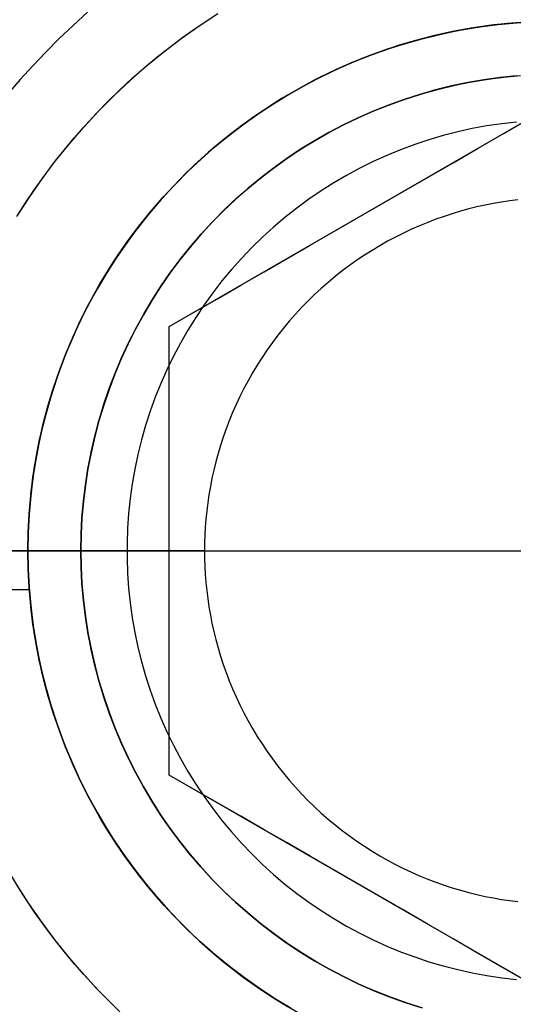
# Model space of a CAD drawing. Header units: millimetres. Extents: x -356 to 356, y -410 to 410.
# Tile 66 of 126: x 16.73 to 18.12, y -1.28 to 1.5. Entities that reach past the tile are written whole.
import ezdxf

# ---------------------------------------------------------------- set-up
doc = ezdxf.new("R2010")
doc.units = ezdxf.units.MM
doc.header["$MEASUREMENT"] = 0
doc.layers.add('1', color=7, linetype='Continuous')

msp = doc.modelspace()

# ---------------------------------------------------------------- linework, layer by layer
at = {"layer": '1', "color": 252, "extrusion": (-0.000237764, 0, 1)}
for points in [[(27.5022, 0), (27.4858, 0.9501), (27.4366, 1.899), (27.3547, 2.8457), (27.2401, 3.789), (27.0931, 4.7278), (26.9138, 5.6609), (26.7023, 6.5874), (26.459, 7.5059), (26.1842, 8.4155), (25.8781, 9.3151), (25.5411, 10.2036), (25.1737, 11.0799), (24.7763, 11.943), (24.3493, 12.7919), (23.8932, 13.6255), (23.4087, 14.4429), (22.8962, 15.2431), (22.3564, 16.0251), (21.7899, 16.788), (21.1975, 17.5309), (20.5797, 18.253), (19.9374, 18.9532), (19.2714, 19.6309), (18.5823, 20.2852), (17.871, 20.9153), (17.1384, 21.5205), (16.3854, 22.1001), (15.6128, 22.6533), (14.8216, 23.1795), (14.0127, 23.6781), (13.1871, 24.1484), (12.3457, 24.59), (11.4895, 25.0023), (10.6197, 25.3848), (9.7372, 25.7371), (8.843, 26.0586), (7.9383, 26.3491), (7.0241, 26.6083), (6.1015, 26.8357), (5.1715, 27.0311), (4.2354, 27.1943), (3.2943, 27.3251), (2.3491, 27.4233), (1.4012, 27.4889), (0.4515, 27.5217), (-0.4987, 27.5217), (-1.4484, 27.4889), (-2.3963, 27.4233), (-3.3415, 27.3251), (-4.2827, 27.1943), (-5.2188, 27.0311), (-6.1487, 26.8357), (-7.0713, 26.6083), (-7.9855, 26.3491), (-8.8902, 26.0586), (-9.7844, 25.7371), (-10.6669, 25.3848), (-11.5368, 25.0023), (-12.3929, 24.59), (-13.2343, 24.1484), (-14.0599, 23.6781), (-14.8688, 23.1795), (-15.66, 22.6533), (-16.4326, 22.1001), (-17.1857, 21.5205), (-17.9182, 20.9153), (-18.6295, 20.2852), (-19.3186, 19.6309), (-19.9847, 18.9532), (-20.6269, 18.253), (-21.2447, 17.5309), (-21.8372, 16.788), (-22.4036, 16.0251), (-22.9434, 15.2431), (-23.4559, 14.4429), (-23.9404, 13.6255), (-24.3965, 12.7919), (-24.8235, 11.943), (-25.2209, 11.0799), (-25.5883, 10.2036), (-25.9253, 9.3151), (-26.2314, 8.4155), (-26.5062, 7.5059), (-26.7495, 6.5874), (-26.961, 5.6609), (-27.1403, 4.7278), (-27.2874, 3.789), (-27.4019, 2.8457), (-27.4838, 1.899), (-27.533, 0.9501), (-27.5494, 0)], [(-27.5494, 0), (-27.533, -0.9501), (-27.4838, -1.899), (-27.4019, -2.8457), (-27.2874, -3.789), (-27.1403, -4.7278), (-26.961, -5.6609), (-26.7495, -6.5874), (-26.5062, -7.5059), (-26.2314, -8.4155), (-25.9253, -9.3151), (-25.5883, -10.2036), (-25.2209, -11.0799), (-24.8235, -11.943), (-24.3965, -12.7919), (-23.9404, -13.6255), (-23.4559, -14.4429), (-22.9434, -15.2431), (-22.4036, -16.0251), (-21.8372, -16.788), (-21.2447, -17.5309), (-20.6269, -18.253), (-19.9847, -18.9532), (-19.3186, -19.6309), (-18.6295, -20.2852), (-17.9182, -20.9153), (-17.1857, -21.5205), (-16.4326, -22.1001), (-15.66, -22.6533), (-14.8688, -23.1795), (-14.0599, -23.6781), (-13.2343, -24.1484), (-12.3929, -24.59), (-11.5368, -25.0023), (-10.6669, -25.3848), (-9.7844, -25.7371), (-8.8902, -26.0586), (-7.9855, -26.3491), (-7.0713, -26.6083), (-6.1487, -26.8357), (-5.2188, -27.0311), (-4.2827, -27.1943), (-3.3415, -27.3251), (-2.3963, -27.4233), (-1.4484, -27.4889), (-0.4987, -27.5217), (0.4515, -27.5217), (1.4012, -27.4889), (2.3491, -27.4233), (3.2943, -27.3251), (4.2354, -27.1943), (5.1715, -27.0311), (6.1015, -26.8357), (7.0241, -26.6083), (7.9383, -26.3491), (8.843, -26.0586), (9.7372, -25.7371), (10.6197, -25.3848), (11.4895, -25.0023), (12.3457, -24.59), (13.1871, -24.1484), (14.0127, -23.6781), (14.8216, -23.1795), (15.6128, -22.6533), (16.3854, -22.1001), (17.1384, -21.5205), (17.871, -20.9153), (18.5823, -20.2852), (19.2714, -19.6309), (19.9374, -18.9532), (20.5797, -18.253), (21.1975, -17.5309), (21.7899, -16.788), (22.3564, -16.0251), (22.8962, -15.2431), (23.4087, -14.4429), (23.8932, -13.6255), (24.3493, -12.7919), (24.7763, -11.943), (25.1737, -11.0799), (25.5411, -10.2036), (25.8781, -9.3151), (26.1842, -8.4155), (26.459, -7.5059), (26.7023, -6.5874), (26.9138, -5.6609), (27.0931, -4.7278), (27.2401, -3.789), (27.3547, -2.8457), (27.4366, -1.899), (27.4858, -0.9501), (27.5022, 0)]]:
    msp.add_lwpolyline(points, dxfattribs=at)
at = {"layer": '1', "color": 252, "extrusion": (-8.22423e-05, 0, 1)}
for points in [[(26.5177, 0), (26.5019, 0.9156), (26.4545, 1.8301), (26.3756, 2.7424), (26.2652, 3.6514), (26.1235, 4.5561), (25.9507, 5.4553), (25.7469, 6.3481), (25.5125, 7.2332), (25.2476, 8.1098), (24.9526, 8.9767), (24.6279, 9.8329), (24.2739, 10.6774), (23.8908, 11.5092), (23.4794, 12.3272), (23.0399, 13.1306), (22.5729, 13.9183), (22.0791, 14.6894), (21.5589, 15.443), (21.013, 16.1782), (20.4421, 16.8941), (19.8468, 17.5899), (19.2278, 18.2648), (18.5859, 18.9178), (17.9218, 19.5483), (17.2364, 20.1556), (16.5305, 20.7388), (15.8048, 21.2973), (15.0603, 21.8304), (14.2978, 22.3375), (13.5183, 22.818), (12.7226, 23.2712), (11.9118, 23.6968), (11.0868, 24.0941), (10.2485, 24.4627), (9.398, 24.8021), (8.5364, 25.112), (7.6645, 25.392), (6.7835, 25.6417), (5.8944, 25.8608), (4.9983, 26.0492), (4.0962, 26.2064), (3.1892, 26.3325), (2.2784, 26.4272), (1.3649, 26.4903), (0.4497, 26.5219), (-0.466, 26.5219), (-1.3812, 26.4903), (-2.2947, 26.4272), (-3.2055, 26.3325), (-4.1125, 26.2064), (-5.0146, 26.0492), (-5.9107, 25.8608), (-6.7998, 25.6417), (-7.6808, 25.392), (-8.5527, 25.112), (-9.4144, 24.8021), (-10.2648, 24.4627), (-11.1031, 24.0941), (-11.9281, 23.6968), (-12.7389, 23.2712), (-13.5346, 22.818), (-14.3141, 22.3375), (-15.0766, 21.8304), (-15.8211, 21.2973), (-16.5468, 20.7388), (-17.2528, 20.1556), (-17.9382, 19.5483), (-18.6022, 18.9178), (-19.2441, 18.2648), (-19.8631, 17.5899), (-20.4584, 16.8941), (-21.0293, 16.1782), (-21.5752, 15.443), (-22.0954, 14.6894), (-22.5892, 13.9183), (-23.0562, 13.1306), (-23.4957, 12.3272), (-23.9072, 11.5092), (-24.2902, 10.6774), (-24.6443, 9.8329), (-24.969, 8.9767), (-25.2639, 8.1098), (-25.5288, 7.2332), (-25.7633, 6.3481), (-25.967, 5.4553), (-26.1399, 4.5561), (-26.2815, 3.6514), (-26.3919, 2.7424), (-26.4709, 1.8301), (-26.5183, 0.9156), (-26.5341, 0)], [(-26.5341, 0), (-26.5183, -0.9156), (-26.4709, -1.8301), (-26.3919, -2.7424), (-26.2815, -3.6514), (-26.1399, -4.5561), (-25.967, -5.4553), (-25.7633, -6.3481), (-25.5288, -7.2332), (-25.2639, -8.1098), (-24.969, -8.9767), (-24.6443, -9.8329), (-24.2902, -10.6774), (-23.9072, -11.5092), (-23.4957, -12.3272), (-23.0562, -13.1306), (-22.5892, -13.9183), (-22.0954, -14.6894), (-21.5752, -15.443), (-21.0293, -16.1782), (-20.4584, -16.8941), (-19.8631, -17.5899), (-19.2441, -18.2648), (-18.6022, -18.9178), (-17.9382, -19.5483), (-17.2528, -20.1556), (-16.5468, -20.7388), (-15.8211, -21.2973), (-15.0766, -21.8304), (-14.3141, -22.3375), (-13.5346, -22.818), (-12.7389, -23.2712), (-11.9281, -23.6968), (-11.1031, -24.0941), (-10.2648, -24.4627), (-9.4144, -24.8021), (-8.5527, -25.112), (-7.6808, -25.392), (-6.7998, -25.6417), (-5.9107, -25.8608), (-5.0146, -26.0492), (-4.1125, -26.2064), (-3.2055, -26.3325), (-2.2947, -26.4272), (-1.3812, -26.4903), (-0.466, -26.5219), (0.4497, -26.5219), (1.3649, -26.4903), (2.2784, -26.4272), (3.1892, -26.3325), (4.0962, -26.2064), (4.9983, -26.0492), (5.8944, -25.8608), (6.7835, -25.6417), (7.6645, -25.392), (8.5364, -25.112), (9.398, -24.8021), (10.2485, -24.4627), (11.0868, -24.0941), (11.9118, -23.6968), (12.7226, -23.2712), (13.5183, -22.818), (14.2978, -22.3375), (15.0603, -21.8304), (15.8048, -21.2973), (16.5305, -20.7388), (17.2364, -20.1556), (17.9218, -19.5483), (18.5859, -18.9178), (19.2278, -18.2648), (19.8468, -17.5899), (20.4421, -16.8941), (21.013, -16.1782), (21.5589, -15.443), (22.0791, -14.6894), (22.5729, -13.9183), (23.0399, -13.1306), (23.4794, -12.3272), (23.8908, -11.5092), (24.2739, -10.6774), (24.6279, -9.8329), (24.9526, -8.9767), (25.2476, -8.1098), (25.5125, -7.2332), (25.7469, -6.3481), (25.9507, -5.4553), (26.1235, -4.5561), (26.2652, -3.6514), (26.3756, -2.7424), (26.4545, -1.8301), (26.5019, -0.9156), (26.5177, 0)]]:
    msp.add_lwpolyline(points, dxfattribs=at)
at = {"layer": '1', "color": 252}
for points in [[(16.9193, 1.5248), (16.8782, 1.4879), (16.8386, 1.4504), (16.8004, 1.4122), (16.7637, 1.3735), (16.7284, 1.3343), (16.6945, 1.2946)], [(16.7187, 0.9461), (16.7434, 0.985), (16.7692, 1.0233), (16.796, 1.061), (16.8238, 1.0981), (16.8526, 1.1345), (16.8823, 1.1703), (16.9131, 1.2052), (16.9447, 1.2394), (16.9772, 1.2728), (17.0106, 1.3053), (17.0448, 1.3369), (17.0797, 1.3677), (17.1155, 1.3974), (17.1519, 1.4262), (17.189, 1.454), (17.2267, 1.4808), (17.265, 1.5066)], [(16.7187, 0.9461), (16.7434, 0.985), (16.7692, 1.0233), (16.796, 1.061), (16.8238, 1.0981), (16.8526, 1.1345), (16.8823, 1.1703), (16.9131, 1.2052), (16.9447, 1.2394), (16.9772, 1.2728), (17.0106, 1.3053), (17.0448, 1.3369), (17.0797, 1.3677), (17.1155, 1.3974), (17.1519, 1.4262), (17.189, 1.454), (17.2267, 1.4808), (17.265, 1.5066)], [(16.7206, 0.9491), (16.7544, 1.0016), (16.7901, 1.053), (16.8275, 1.103), (16.8667, 1.1517), (16.9075, 1.199), (16.9499, 1.2449), (16.9939, 1.2893), (17.0394, 1.3321), (17.0863, 1.3733), (17.1347, 1.4128), (17.1844, 1.4507), (17.2354, 1.4868), (17.2876, 1.5211)], [(18.1724, 1.498), (18.1207, 1.4944), (18.0692, 1.4891), (18.0179, 1.4819), (17.9669, 1.473), (17.9162, 1.4624), (17.8659, 1.45), (17.8161, 1.4359), (17.7668, 1.42), (17.7181, 1.4025), (17.67, 1.3833), (17.6226, 1.3625), (17.5759, 1.34), (17.5301, 1.316), (17.4851, 1.2903), (17.441, 1.2632), (17.3979, 1.2345), (17.3558, 1.2043), (17.3148, 1.1727), (17.2748, 1.1398), (17.2361, 1.1054), (17.1985, 1.0698), (17.1622, 1.0328), (17.1272, 0.9947), (17.0936, 0.9553), (17.0613, 0.9149), (17.0304, 0.8733), (17.001, 0.8307), (16.9731, 0.7871), (16.9467, 0.7425), (16.9218, 0.6971), (16.8985, 0.6508), (16.8769, 0.6038), (16.8569, 0.556), (16.8385, 0.5076), (16.8218, 0.4586), (16.8068, 0.409), (16.7936, 0.359), (16.7821, 0.3085), (16.7723, 0.2576), (16.7643, 0.2065), (16.758, 0.1551), (16.7536, 0.1035), (16.7509, 0.0518), (16.75, 0)], [(16.75, 0), (16.7509, 0.0518), (16.7536, 0.1035), (16.758, 0.1551), (16.7643, 0.2065), (16.7723, 0.2576), (16.7821, 0.3085), (16.7936, 0.359), (16.8068, 0.409), (16.8218, 0.4586), (16.8385, 0.5076), (16.8569, 0.556), (16.8769, 0.6038), (16.8985, 0.6508), (16.9218, 0.6971), (16.9467, 0.7425), (16.9731, 0.7871), (17.001, 0.8307), (17.0304, 0.8733), (17.0613, 0.9149), (17.0936, 0.9553), (17.1272, 0.9947), (17.1622, 1.0328), (17.1985, 1.0698), (17.2361, 1.1054), (17.2748, 1.1398), (17.3148, 1.1727), (17.3558, 1.2043), (17.3979, 1.2345), (17.441, 1.2632), (17.4851, 1.2903), (17.5301, 1.316), (17.5759, 1.34), (17.6226, 1.3625), (17.67, 1.3833), (17.7181, 1.4025), (17.7668, 1.42), (17.8161, 1.4359), (17.8659, 1.45), (17.9162, 1.4624), (17.9669, 1.473), (18.0179, 1.4819), (18.0692, 1.4891), (18.1207, 1.4944), (18.1724, 1.498)], [(16.75, 0), (16.7504, 0.0333), (16.7515, 0.0669), (16.7534, 0.1007), (16.7561, 0.1348), (16.7596, 0.1691), (16.7639, 0.2035), (16.769, 0.2382), (16.775, 0.2729), (16.7819, 0.3078), (16.7897, 0.3428), (16.7983, 0.3777), (16.8079, 0.4127), (16.8184, 0.4477), (16.8298, 0.4826), (16.8421, 0.5174), (16.8553, 0.5521), (16.8695, 0.5867), (16.8846, 0.621), (16.9006, 0.6551), (16.9176, 0.6889), (16.9354, 0.7225), (16.9542, 0.7556), (16.9739, 0.7884), (16.9945, 0.8208), (17.016, 0.8527), (17.0383, 0.8842), (17.0615, 0.9151), (17.0855, 0.9454), (17.1103, 0.9752), (17.1359, 1.0044), (17.1622, 1.0329), (17.1893, 1.0607), (17.2171, 1.0878), (17.2456, 1.1141), (17.2748, 1.1397), (17.3046, 1.1645), (17.3349, 1.1885), (17.3658, 1.2117), (17.3973, 1.234), (17.4292, 1.2555), (17.4616, 1.2761), (17.4944, 1.2958), (17.5275, 1.3146), (17.5611, 1.3324), (17.5949, 1.3494), (17.629, 1.3654), (17.6633, 1.3805), (17.6979, 1.3947), (17.7326, 1.4079), (17.7674, 1.4202), (17.8023, 1.4316), (17.8373, 1.4421), (17.8723, 1.4517), (17.9072, 1.4603), (17.9422, 1.4681), (17.9771, 1.475), (18.0118, 1.481), (18.0465, 1.4861), (18.0809, 1.4904), (18.1152, 1.4939), (18.1493, 1.4966)], [(16.75, 0), (16.7504, 0.0333), (16.7515, 0.0669), (16.7534, 0.1007), (16.7561, 0.1348), (16.7596, 0.1691), (16.7639, 0.2035), (16.769, 0.2382), (16.775, 0.2729), (16.7819, 0.3078), (16.7897, 0.3428), (16.7983, 0.3777), (16.8079, 0.4127), (16.8184, 0.4477), (16.8298, 0.4826), (16.8421, 0.5174), (16.8553, 0.5521), (16.8695, 0.5867), (16.8846, 0.621), (16.9006, 0.6551), (16.9176, 0.6889), (16.9354, 0.7225), (16.9542, 0.7556), (16.9739, 0.7884), (16.9945, 0.8208), (17.016, 0.8527), (17.0383, 0.8842), (17.0615, 0.9151), (17.0855, 0.9454), (17.1103, 0.9752), (17.1359, 1.0044), (17.1622, 1.0329), (17.1893, 1.0607), (17.2171, 1.0878), (17.2456, 1.1141), (17.2748, 1.1397), (17.3046, 1.1645), (17.3349, 1.1885), (17.3658, 1.2117), (17.3973, 1.234), (17.4292, 1.2555), (17.4616, 1.2761), (17.4944, 1.2958), (17.5275, 1.3146), (17.5611, 1.3324), (17.5949, 1.3494), (17.629, 1.3654), (17.6633, 1.3805), (17.6979, 1.3947), (17.7326, 1.4079), (17.7674, 1.4202), (17.8023, 1.4316), (17.8373, 1.4421), (17.8723, 1.4517), (17.9072, 1.4603), (17.9422, 1.4681), (17.9771, 1.475), (18.0118, 1.481), (18.0465, 1.4861), (18.0809, 1.4904), (18.1152, 1.4939), (18.1493, 1.4966)], [(18.1589, 1.4972), (18.107, 1.4932), (18.0553, 1.4873), (18.0038, 1.4797), (17.9526, 1.4702), (17.9017, 1.459), (17.8513, 1.446), (17.8014, 1.4313), (17.7519, 1.4149), (17.7031, 1.3968), (17.655, 1.3769), (17.6076, 1.3555), (17.5609, 1.3323), (17.5151, 1.3076), (17.4701, 1.2813), (17.4261, 1.2535), (17.3831, 1.2241), (17.3412, 1.1933), (17.3003, 1.1611), (17.2606, 1.1274), (17.222, 1.0924), (17.1847, 1.056), (17.1487, 1.0184), (17.1141, 0.9796), (17.0807, 0.9396), (17.0488, 0.8984), (17.0184, 0.8562), (16.9894, 0.813), (16.9619, 0.7687), (16.936, 0.7235), (16.9117, 0.6775), (16.889, 0.6306), (16.8679, 0.583), (16.8485, 0.5347), (16.8308, 0.4858), (16.8148, 0.4362), (16.8006, 0.3861), (16.788, 0.3356), (16.7773, 0.2847), (16.7683, 0.2334), (16.7611, 0.1818), (16.7556, 0.13), (16.752, 0.0781), (16.7502, 0.026), (16.7502, -0.026), (16.752, -0.0781), (16.7556, -0.13), (16.7611, -0.1818), (16.7683, -0.2334), (16.7773, -0.2847), (16.788, -0.3356), (16.8006, -0.3861), (16.8148, -0.4362), (16.8308, -0.4858), (16.8485, -0.5347), (16.8679, -0.583), (16.889, -0.6306), (16.9117, -0.6775), (16.936, -0.7235), (16.9619, -0.7687), (16.9894, -0.813), (17.0184, -0.8562), (17.0488, -0.8984), (17.0807, -0.9396), (17.1141, -0.9796), (17.1487, -1.0184), (17.1847, -1.056), (17.222, -1.0924), (17.2606, -1.1274), (17.3003, -1.1611), (17.3412, -1.1933), (17.3831, -1.2241), (17.4261, -1.2535), (17.4701, -1.2813), (17.5151, -1.3076)], [(16.9, 0), (16.9008, 0.0469), (16.9033, 0.0937), (16.9073, 0.1403), (16.913, 0.1869), (16.9203, 0.2331), (16.9292, 0.2792), (16.9397, 0.3248), (16.9517, 0.3701), (16.9654, 0.4149), (16.9805, 0.4593), (16.9972, 0.5031), (17.0154, 0.5462), (17.0351, 0.5888), (17.0563, 0.6306), (17.0789, 0.6716), (17.1029, 0.7119), (17.1283, 0.7512), (17.1551, 0.7897), (17.1831, 0.8272), (17.2125, 0.8638), (17.2431, 0.8993), (17.2749, 0.9337), (17.3079, 0.9669), (17.342, 0.9991), (17.3773, 1.03), (17.4135, 1.0596), (17.4508, 1.088), (17.4891, 1.1151), (17.5282, 1.1408), (17.5682, 1.1652), (17.6091, 1.1882), (17.6507, 1.2097), (17.6931, 1.2298), (17.7361, 1.2484), (17.7797, 1.2654), (17.8239, 1.281), (17.8686, 1.295), (17.9138, 1.3075), (17.9594, 1.3184), (18.0053, 1.3276), (18.0516, 1.3353), (18.098, 1.3414), (18.1447, 1.3459)], [(18.1336, 1.345), (18.0873, 1.3402), (18.0411, 1.3337), (17.9952, 1.3257), (17.9496, 1.3162), (17.9043, 1.305), (17.8595, 1.2923), (17.8151, 1.278), (17.7713, 1.2623), (17.728, 1.245), (17.6853, 1.2262), (17.6433, 1.206), (17.6021, 1.1844), (17.5616, 1.1613), (17.5219, 1.1368), (17.4831, 1.111), (17.4452, 1.0839), (17.4083, 1.0555), (17.3724, 1.0258), (17.3375, 0.9949), (17.3037, 0.9628), (17.271, 0.9296), (17.2395, 0.8952), (17.2092, 0.8598), (17.1802, 0.8234), (17.1524, 0.786), (17.1259, 0.7476), (17.1008, 0.7084), (17.077, 0.6683), (17.0546, 0.6274), (17.0337, 0.5857), (17.0142, 0.5434), (16.9962, 0.5004), (16.9797, 0.4569), (16.9646, 0.4127), (16.9512, 0.3681), (16.9392, 0.3231), (16.9289, 0.2776), (16.9201, 0.2319), (16.9129, 0.1858), (16.9072, 0.1396), (16.9032, 0.0931), (16.9008, 0.0466), (16.9, 0)], [(16.9, 0), (16.9008, 0.0466), (16.9032, 0.0931), (16.9072, 0.1396), (16.9129, 0.1858), (16.9201, 0.2319), (16.9289, 0.2776), (16.9392, 0.3231), (16.9512, 0.3681), (16.9646, 0.4127), (16.9797, 0.4569), (16.9962, 0.5004), (17.0142, 0.5434), (17.0337, 0.5857), (17.0546, 0.6274), (17.077, 0.6683), (17.1008, 0.7084), (17.1259, 0.7476), (17.1524, 0.786), (17.1802, 0.8234), (17.2092, 0.8598), (17.2395, 0.8952), (17.271, 0.9296), (17.3037, 0.9628), (17.3375, 0.9949), (17.3724, 1.0258), (17.4083, 1.0555), (17.4452, 1.0839), (17.4831, 1.111), (17.5219, 1.1368), (17.5616, 1.1613), (17.6021, 1.1844), (17.6433, 1.206), (17.6853, 1.2262), (17.728, 1.245), (17.7713, 1.2623), (17.8151, 1.278), (17.8595, 1.2923), (17.9043, 1.305), (17.9496, 1.3162), (17.9952, 1.3257), (18.0411, 1.3337), (18.0873, 1.3402), (18.1336, 1.345)], [(17.15, 0.6351), (18.25, 1.2702)], [(17.15, 0.6351), (18.25, 1.2702)], [(18.1373, 0.9936), (18.1143, 0.9908), (18.0912, 0.9873), (18.068, 0.9833), (18.0448, 0.9787), (18.0215, 0.9735), (17.9982, 0.9678), (17.9748, 0.9614), (17.9515, 0.9544), (17.9283, 0.9468), (17.905, 0.9386), (17.8819, 0.9298), (17.8589, 0.9203), (17.836, 0.9103), (17.8133, 0.8996), (17.7907, 0.8883), (17.7684, 0.8764), (17.7462, 0.8638), (17.7244, 0.8507), (17.7028, 0.837), (17.6815, 0.8227), (17.6605, 0.8078), (17.6399, 0.7924), (17.6197, 0.7764), (17.5999, 0.7598), (17.5804, 0.7427), (17.5614, 0.7252), (17.5429, 0.7071), (17.5248, 0.6886), (17.5073, 0.6696), (17.4902, 0.6501), (17.4736, 0.6303), (17.4576, 0.6101), (17.4422, 0.5895), (17.4273, 0.5685), (17.413, 0.5472), (17.3993, 0.5256), (17.3862, 0.5038), (17.3736, 0.4816), (17.3617, 0.4593), (17.3504, 0.4367), (17.3397, 0.414), (17.3297, 0.3911), (17.3202, 0.3681), (17.3114, 0.345), (17.3032, 0.3217), (17.2956, 0.2985), (17.2886, 0.2752), (17.2822, 0.2518), (17.2765, 0.2285), (17.2713, 0.2052), (17.2667, 0.182), (17.2627, 0.1588), (17.2592, 0.1357), (17.2564, 0.1127), (17.254, 0.0899), (17.2523, 0.0671), (17.251, 0.0446), (17.2502, 0.0222), (17.25, 0)], [(17.15, -0.6351), (17.15, 0.6351)], [(17.15, -0.6351), (17.15, 0.6351)], [(16.75, 0), (15.95, 0)], [(16.75, 0), (16.7509, -0.0518), (16.7536, -0.1035), (16.758, -0.1551), (16.7643, -0.2065), (16.7723, -0.2576), (16.7821, -0.3085), (16.7936, -0.359), (16.8068, -0.409), (16.8218, -0.4586), (16.8385, -0.5076), (16.8569, -0.556), (16.8769, -0.6038), (16.8985, -0.6508), (16.9218, -0.6971), (16.9467, -0.7425), (16.9731, -0.7871), (17.001, -0.8307), (17.0304, -0.8733), (17.0613, -0.9149), (17.0936, -0.9553), (17.1272, -0.9947), (17.1622, -1.0328), (17.1985, -1.0698), (17.2361, -1.1054), (17.2748, -1.1398), (17.3148, -1.1727), (17.3558, -1.2043), (17.3979, -1.2345), (17.441, -1.2632), (17.4851, -1.2903)], [(17.4851, -1.2903), (17.441, -1.2632), (17.3979, -1.2345), (17.3558, -1.2043), (17.3148, -1.1727), (17.2748, -1.1398), (17.2361, -1.1054), (17.1985, -1.0698), (17.1622, -1.0328), (17.1272, -0.9947), (17.0936, -0.9553), (17.0613, -0.9149), (17.0304, -0.8733), (17.001, -0.8307), (16.9731, -0.7871), (16.9467, -0.7425), (16.9218, -0.6971), (16.8985, -0.6508), (16.8769, -0.6038), (16.8569, -0.556), (16.8385, -0.5076), (16.8218, -0.4586), (16.8068, -0.409), (16.7936, -0.359), (16.7821, -0.3085), (16.7723, -0.2576), (16.7643, -0.2065), (16.758, -0.1551), (16.7536, -0.1035), (16.7509, -0.0518), (16.75, 0)], [(17.4944, -1.2958), (17.4616, -1.2761), (17.4292, -1.2555), (17.3973, -1.234), (17.3658, -1.2117), (17.3349, -1.1885), (17.3046, -1.1645), (17.2748, -1.1397), (17.2456, -1.1141), (17.2171, -1.0878), (17.1893, -1.0607), (17.1622, -1.0329), (17.1359, -1.0044), (17.1103, -0.9752), (17.0855, -0.9454), (17.0615, -0.9151), (17.0383, -0.8842), (17.016, -0.8527), (16.9945, -0.8208), (16.9739, -0.7884), (16.9542, -0.7556), (16.9354, -0.7225), (16.9176, -0.6889), (16.9006, -0.6551), (16.8846, -0.621), (16.8695, -0.5867), (16.8553, -0.5521), (16.8421, -0.5174), (16.8298, -0.4826), (16.8184, -0.4477), (16.8079, -0.4127), (16.7983, -0.3777), (16.7897, -0.3428), (16.7819, -0.3078), (16.775, -0.2729), (16.769, -0.2382), (16.7639, -0.2035), (16.7596, -0.1691), (16.7561, -0.1348), (16.7534, -0.1007), (16.7515, -0.0669), (16.7504, -0.0333), (16.75, 0)], [(17.4944, -1.2958), (17.4616, -1.2761), (17.4292, -1.2555), (17.3973, -1.234), (17.3658, -1.2117), (17.3349, -1.1885), (17.3046, -1.1645), (17.2748, -1.1397), (17.2456, -1.1141), (17.2171, -1.0878), (17.1893, -1.0607), (17.1622, -1.0329), (17.1359, -1.0044), (17.1103, -0.9752), (17.0855, -0.9454), (17.0615, -0.9151), (17.0383, -0.8842), (17.016, -0.8527), (16.9945, -0.8208), (16.9739, -0.7884), (16.9542, -0.7556), (16.9354, -0.7225), (16.9176, -0.6889), (16.9006, -0.6551), (16.8846, -0.621), (16.8695, -0.5867), (16.8553, -0.5521), (16.8421, -0.5174), (16.8298, -0.4826), (16.8184, -0.4477), (16.8079, -0.4127), (16.7983, -0.3777), (16.7897, -0.3428), (16.7819, -0.3078), (16.775, -0.2729), (16.769, -0.2382), (16.7639, -0.2035), (16.7596, -0.1691), (16.7561, -0.1348), (16.7534, -0.1007), (16.7515, -0.0669), (16.7504, -0.0333), (16.75, 0)], [(16.9, 0), (16.9008, -0.0466), (16.9032, -0.0931), (16.9072, -0.1396), (16.9129, -0.1858), (16.9201, -0.2319), (16.9289, -0.2776), (16.9392, -0.3231), (16.9512, -0.3681), (16.9646, -0.4127), (16.9797, -0.4569), (16.9962, -0.5004), (17.0142, -0.5434), (17.0337, -0.5857), (17.0546, -0.6274), (17.077, -0.6683), (17.1008, -0.7084), (17.1259, -0.7476), (17.1524, -0.786), (17.1802, -0.8234), (17.2092, -0.8598), (17.2395, -0.8952), (17.271, -0.9296), (17.3037, -0.9628), (17.3375, -0.9949), (17.3724, -1.0258), (17.4083, -1.0555), (17.4452, -1.0839), (17.4831, -1.111), (17.5219, -1.1368), (17.5616, -1.1613), (17.6021, -1.1844), (17.6433, -1.206), (17.6853, -1.2262), (17.728, -1.245), (17.7713, -1.2623), (17.8151, -1.278), (17.8595, -1.2923)], [(17.8595, -1.2923), (17.8151, -1.278), (17.7713, -1.2623), (17.728, -1.245), (17.6853, -1.2262), (17.6433, -1.206), (17.6021, -1.1844), (17.5616, -1.1613), (17.5219, -1.1368), (17.4831, -1.111), (17.4452, -1.0839), (17.4083, -1.0555), (17.3724, -1.0258), (17.3375, -0.9949), (17.3037, -0.9628), (17.271, -0.9296), (17.2395, -0.8952), (17.2092, -0.8598), (17.1802, -0.8234), (17.1524, -0.786), (17.1259, -0.7476), (17.1008, -0.7084), (17.077, -0.6683), (17.0546, -0.6274), (17.0337, -0.5857), (17.0142, -0.5434), (16.9962, -0.5004), (16.9797, -0.4569), (16.9646, -0.4127), (16.9512, -0.3681), (16.9392, -0.3231), (16.9289, -0.2776), (16.9201, -0.2319), (16.9129, -0.1858), (16.9072, -0.1396), (16.9032, -0.0931), (16.9008, -0.0466), (16.9, 0)], [(17.8686, -1.295), (17.8239, -1.281), (17.7797, -1.2654), (17.7361, -1.2484), (17.6931, -1.2298), (17.6507, -1.2097), (17.6091, -1.1882), (17.5682, -1.1652), (17.5282, -1.1408), (17.4891, -1.1151), (17.4508, -1.088), (17.4135, -1.0596), (17.3773, -1.03), (17.342, -0.9991), (17.3079, -0.9669), (17.2749, -0.9337), (17.2431, -0.8993), (17.2125, -0.8638), (17.1831, -0.8272), (17.1551, -0.7897), (17.1283, -0.7512), (17.1029, -0.7119), (17.0789, -0.6716), (17.0563, -0.6306), (17.0351, -0.5888), (17.0154, -0.5462), (16.9972, -0.5031), (16.9805, -0.4593), (16.9654, -0.4149), (16.9517, -0.3701), (16.9397, -0.3248), (16.9292, -0.2792), (16.9203, -0.2331), (16.913, -0.1869), (16.9073, -0.1403), (16.9033, -0.0937), (16.9008, -0.0469), (16.9, 0)], [(17.15, 0), (19.35, 0)], [(17.25, 0), (17.2502, -0.0222), (17.251, -0.0446), (17.2523, -0.0671), (17.254, -0.0899), (17.2564, -0.1127), (17.2592, -0.1357), (17.2627, -0.1588), (17.2667, -0.182), (17.2713, -0.2052), (17.2765, -0.2285), (17.2822, -0.2518), (17.2886, -0.2752), (17.2956, -0.2985), (17.3032, -0.3217), (17.3114, -0.345), (17.3202, -0.3681), (17.3297, -0.3911), (17.3397, -0.414), (17.3504, -0.4367), (17.3617, -0.4593), (17.3736, -0.4816), (17.3862, -0.5038), (17.3993, -0.5256), (17.413, -0.5472), (17.4273, -0.5685), (17.4422, -0.5895), (17.4576, -0.6101), (17.4736, -0.6303), (17.4902, -0.6501), (17.5073, -0.6696), (17.5248, -0.6886), (17.5429, -0.7071), (17.5614, -0.7252), (17.5804, -0.7427), (17.5999, -0.7598), (17.6197, -0.7764), (17.6399, -0.7924), (17.6605, -0.8078), (17.6815, -0.8227), (17.7028, -0.837), (17.7244, -0.8507), (17.7462, -0.8638), (17.7684, -0.8764), (17.7907, -0.8883), (17.8133, -0.8996), (17.836, -0.9103), (17.8589, -0.9203), (17.8819, -0.9298), (17.905, -0.9386), (17.9283, -0.9468), (17.9515, -0.9544), (17.9748, -0.9614), (17.9982, -0.9678), (18.0215, -0.9735), (18.0448, -0.9787), (18.068, -0.9833), (18.0912, -0.9873), (18.1143, -0.9908), (18.1373, -0.9936)], [(17.25, 0), (19.25, 0)], [(5, 0), (26.026, 0)], [(5, 0), (26.026, 0)], [(16.9939, -1.2893), (16.9499, -1.2449), (16.9075, -1.199), (16.8667, -1.1517), (16.8275, -1.103), (16.7901, -1.053), (16.7544, -1.0016), (16.7206, -0.9491), (16.6886, -0.8955), (16.6584, -0.8408), (16.6302, -0.785), (16.6039, -0.7283), (16.5796, -0.6707), (16.5574, -0.6124), (16.5371, -0.5533), (16.519, -0.4935), (16.5029, -0.4331), (16.4889, -0.3722), (16.477, -0.3109), (16.4673, -0.2491), (16.4598, -0.1871), (16.4543, -0.1249), (16.4511, -0.0625), (16.45, 0)], [(4.5987, -0.1094), (16.754, -0.1094)], [(4.5987, -0.1094), (16.754, -0.1094)], [(18.25, -1.2702), (17.15, -0.6351)], [(18.25, -1.2702), (17.15, -0.6351)], [(17.0106, -1.3053), (16.9772, -1.2728), (16.9447, -1.2394), (16.9131, -1.2052), (16.8823, -1.1703), (16.8526, -1.1345), (16.8238, -1.0981), (16.796, -1.061), (16.7692, -1.0233), (16.7434, -0.985), (16.7187, -0.9461)], [(17.0106, -1.3053), (16.9772, -1.2728), (16.9447, -1.2394), (16.9131, -1.2052), (16.8823, -1.1703), (16.8526, -1.1345), (16.8238, -1.0981), (16.796, -1.061), (16.7692, -1.0233), (16.7434, -0.985), (16.7187, -0.9461)]]:
    msp.add_lwpolyline(points, dxfattribs=at)
at = {"layer": '1', "color": 80}
for points in [[(16.75, 0), (16.7509, 0.0521), (16.7536, 0.1041), (16.7581, 0.1559), (16.7644, 0.2076), (16.7725, 0.259), (16.7824, 0.3102), (16.7941, 0.3609), (16.8075, 0.4112), (16.8226, 0.461), (16.8395, 0.5103), (16.858, 0.559), (16.8783, 0.6069), (16.9002, 0.6542), (16.9237, 0.7006), (16.9488, 0.7462), (16.9755, 0.7909), (17.0037, 0.8347), (17.0334, 0.8775), (17.0646, 0.9192), (17.0972, 0.9597), (17.1312, 0.9992), (17.1666, 1.0374), (17.2032, 1.0744), (17.2412, 1.1101), (17.2803, 1.1444), (17.3206, 1.1774), (17.362, 1.2089), (17.4045, 1.239), (17.448, 1.2676), (17.4925, 1.2947), (17.5379, 1.3202), (17.5841, 1.3441), (17.6312, 1.3664), (17.679, 1.3871), (17.7275, 1.406), (17.7766, 1.4233), (17.8263, 1.4389), (17.8765, 1.4527), (17.9271, 1.4648), (17.9781, 1.4752), (18.0295, 1.4837), (18.0811, 1.4905), (18.133, 1.4954)], [(16.75, 0), (16.7509, 0.0521), (16.7536, 0.1041), (16.7581, 0.1559), (16.7644, 0.2076), (16.7725, 0.259), (16.7824, 0.3102), (16.7941, 0.3609), (16.8075, 0.4112), (16.8226, 0.461), (16.8395, 0.5103), (16.858, 0.559), (16.8783, 0.6069), (16.9002, 0.6542), (16.9237, 0.7006), (16.9488, 0.7462), (16.9755, 0.7909), (17.0037, 0.8347), (17.0334, 0.8775), (17.0646, 0.9192), (17.0972, 0.9597), (17.1312, 0.9992), (17.1666, 1.0374), (17.2032, 1.0744), (17.2412, 1.1101), (17.2803, 1.1444), (17.3206, 1.1774), (17.362, 1.2089), (17.4045, 1.239), (17.448, 1.2676), (17.4925, 1.2947), (17.5379, 1.3202), (17.5841, 1.3441), (17.6312, 1.3664), (17.679, 1.3871), (17.7275, 1.406), (17.7766, 1.4233), (17.8263, 1.4389), (17.8765, 1.4527), (17.9271, 1.4648), (17.9781, 1.4752), (18.0295, 1.4837), (18.0811, 1.4905), (18.133, 1.4954)], [(17.4925, -1.2947), (17.448, -1.2676), (17.4045, -1.239), (17.362, -1.2089), (17.3206, -1.1774), (17.2803, -1.1444), (17.2412, -1.1101), (17.2032, -1.0744), (17.1666, -1.0374), (17.1312, -0.9992), (17.0972, -0.9597), (17.0646, -0.9192), (17.0334, -0.8775), (17.0037, -0.8347), (16.9755, -0.7909), (16.9488, -0.7462), (16.9237, -0.7006), (16.9002, -0.6542), (16.8783, -0.6069), (16.858, -0.559), (16.8395, -0.5103), (16.8226, -0.461), (16.8075, -0.4112), (16.7941, -0.3609), (16.7824, -0.3102), (16.7725, -0.259), (16.7644, -0.2076), (16.7581, -0.1559), (16.7536, -0.1041), (16.7509, -0.0521), (16.75, 0)], [(17.4925, -1.2947), (17.448, -1.2676), (17.4045, -1.239), (17.362, -1.2089), (17.3206, -1.1774), (17.2803, -1.1444), (17.2412, -1.1101), (17.2032, -1.0744), (17.1666, -1.0374), (17.1312, -0.9992), (17.0972, -0.9597), (17.0646, -0.9192), (17.0334, -0.8775), (17.0037, -0.8347), (16.9755, -0.7909), (16.9488, -0.7462), (16.9237, -0.7006), (16.9002, -0.6542), (16.8783, -0.6069), (16.858, -0.559), (16.8395, -0.5103), (16.8226, -0.461), (16.8075, -0.4112), (16.7941, -0.3609), (16.7824, -0.3102), (16.7725, -0.259), (16.7644, -0.2076), (16.7581, -0.1559), (16.7536, -0.1041), (16.7509, -0.0521), (16.75, 0)]]:
    msp.add_lwpolyline(points, dxfattribs=at)
at = {"layer": '1', "color": 175}
msp.add_lwpolyline([(18.1338, 1.2139), (18.0917, 1.2092), (18.0498, 1.203), (18.0082, 1.1953), (17.9669, 1.1862), (17.9259, 1.1756), (17.8853, 1.1637), (17.8451, 1.1503), (17.8054, 1.1356), (17.7663, 1.1195), (17.7277, 1.102), (17.6898, 1.0832), (17.6525, 1.0631), (17.616, 1.0417), (17.5802, 1.0191), (17.5452, 0.9952), (17.5111, 0.9702), (17.4779, 0.9439), (17.4456, 0.9166), (17.4143, 0.8881), (17.3839, 0.8586), (17.3547, 0.828), (17.3265, 0.7964), (17.2994, 0.7639), (17.2735, 0.7304), (17.2487, 0.6961), (17.2251, 0.6609), (17.2028, 0.625), (17.1818, 0.5882), (17.162, 0.5508), (17.1435, 0.5127), (17.1264, 0.474), (17.1106, 0.4347), (17.0962, 0.3949), (17.0832, 0.3546), (17.0716, 0.3139), (17.0614, 0.2728), (17.0527, 0.2314), (17.0453, 0.1897), (17.0395, 0.1478), (17.0351, 0.1057), (17.0322, 0.0635), (17.0307, 0.0212), (17.0307, -0.0212), (17.0322, -0.0635), (17.0351, -0.1057), (17.0395, -0.1478), (17.0453, -0.1897), (17.0527, -0.2314), (17.0614, -0.2728), (17.0716, -0.3139), (17.0832, -0.3546), (17.0962, -0.3949), (17.1106, -0.4347), (17.1264, -0.474), (17.1435, -0.5127), (17.162, -0.5508), (17.1818, -0.5882), (17.2028, -0.625), (17.2251, -0.6609), (17.2487, -0.6961), (17.2735, -0.7304), (17.2994, -0.7639), (17.3265, -0.7964), (17.3547, -0.828), (17.3839, -0.8586), (17.4143, -0.8881), (17.4456, -0.9166), (17.4779, -0.9439), (17.5111, -0.9702), (17.5452, -0.9952), (17.5802, -1.0191), (17.616, -1.0417), (17.6525, -1.0631), (17.6898, -1.0832), (17.7277, -1.102), (17.7663, -1.1195), (17.8054, -1.1356), (17.8451, -1.1503), (17.8853, -1.1637), (17.9259, -1.1756), (17.9669, -1.1862), (18.0082, -1.1953), (18.0498, -1.203), (18.0917, -1.2092), (18.1338, -1.2139)], dxfattribs=at)
msp.add_lwpolyline([(18.1338, 1.2139), (18.0917, 1.2092), (18.0498, 1.203), (18.0082, 1.1953), (17.9669, 1.1862), (17.9259, 1.1756), (17.8853, 1.1637), (17.8451, 1.1503), (17.8054, 1.1356), (17.7663, 1.1195), (17.7277, 1.102), (17.6898, 1.0832), (17.6525, 1.0631), (17.616, 1.0417), (17.5802, 1.0191), (17.5452, 0.9952), (17.5111, 0.9702), (17.4779, 0.9439), (17.4456, 0.9166), (17.4143, 0.8881), (17.3839, 0.8586), (17.3547, 0.828), (17.3265, 0.7964), (17.2994, 0.7639), (17.2735, 0.7304), (17.2487, 0.6961), (17.2251, 0.6609), (17.2028, 0.625), (17.1818, 0.5882), (17.162, 0.5508), (17.1435, 0.5127), (17.1264, 0.474), (17.1106, 0.4347), (17.0962, 0.3949), (17.0832, 0.3546), (17.0716, 0.3139), (17.0614, 0.2728), (17.0527, 0.2314), (17.0453, 0.1897), (17.0395, 0.1478), (17.0351, 0.1057), (17.0322, 0.0635), (17.0307, 0.0212), (17.0307, -0.0212), (17.0322, -0.0635), (17.0351, -0.1057), (17.0395, -0.1478), (17.0453, -0.1897), (17.0527, -0.2314), (17.0614, -0.2728), (17.0716, -0.3139), (17.0832, -0.3546), (17.0962, -0.3949), (17.1106, -0.4347), (17.1264, -0.474), (17.1435, -0.5127), (17.162, -0.5508), (17.1818, -0.5882), (17.2028, -0.625), (17.2251, -0.6609), (17.2487, -0.6961), (17.2735, -0.7304), (17.2994, -0.7639), (17.3265, -0.7964), (17.3547, -0.828), (17.3839, -0.8586), (17.4143, -0.8881), (17.4456, -0.9166), (17.4779, -0.9439), (17.5111, -0.9702), (17.5452, -0.9952), (17.5802, -1.0191), (17.616, -1.0417), (17.6525, -1.0631), (17.6898, -1.0832), (17.7277, -1.102), (17.7663, -1.1195), (17.8054, -1.1356), (17.8451, -1.1503), (17.8853, -1.1637), (17.9259, -1.1756), (17.9669, -1.1862), (18.0082, -1.1953), (18.0498, -1.203), (18.0917, -1.2092), (18.1338, -1.2139)], dxfattribs=at)
at = {"layer": '1', "color": 252, "extrusion": (1, 0, 0)}
for points in [[(0.9526, -324.9693), (0.9526, -323.9319)], [(-0.6351, -323.9799), (-0.555, -323.9684), (-0.4752, -323.9584), (-0.3956, -323.95), (-0.3162, -323.9431), (-0.237, -323.9377), (-0.1579, -323.9339), (-0.079, -323.9316), (0, -323.9308), (0.079, -323.9316), (0.1579, -323.9339), (0.237, -323.9377), (0.3162, -323.9431), (0.3956, -323.95), (0.4752, -323.9584), (0.555, -323.9684), (0.6351, -323.9799)], [(0.6351, -324.9693), (0.6351, -323.9799)], [(0, -333.0019), (0, -325.9019)], [(0, -328.0519), (0, -329.7519)], [(0, -323.9343), (0, -324.9693)], [(-0.6351, -323.9799), (-0.6351, -324.9693)], [(-0.9526, -324.9693), (-0.9526, -323.9319)]]:
    msp.add_lwpolyline(points, dxfattribs=at)
at = {"layer": '1', "color": 252, "extrusion": (0, 1, 0)}
for points in [[(-17.15, -323.9343), (-17.0877, -323.9495), (-17.0256, -323.9664), (-16.9636, -323.9849), (-16.9018, -324.0051), (-16.8404, -324.0269), (-16.7793, -324.0505), (-16.7186, -324.0756), (-16.6585, -324.1025), (-16.5989, -324.1309), (-16.5399, -324.161), (-16.4817, -324.1926), (-16.4241, -324.2259), (-16.3675, -324.2606), (-16.3116, -324.2969), (-16.2568, -324.3346), (-16.2029, -324.3738), (-16.1501, -324.4144), (-16.0984, -324.4563), (-16.0479, -324.4996), (-15.9986, -324.5441), (-15.9505, -324.5898), (-15.9037, -324.6366), (-15.8583, -324.6846), (-15.8142, -324.7336), (-15.7716, -324.7836), (-15.7304, -324.8345), (-15.6907, -324.8862), (-15.6524, -324.9388), (-15.6157, -324.9921), (-15.5805, -325.0461), (-15.5469, -325.1007), (-15.5147, -325.1558)], [(-17.25, -333.5019), (-16.75, -333.0019)], [(-16.9, -329.7519), (-16.75, -329.9019)], [(-16.9, -328.0519), (-16.75, -327.9019)]]:
    msp.add_lwpolyline(points, dxfattribs=at)
at = {"layer": '1', "color": 252}
for points in [[(17.15, 0.6351, -323.9799), (17.2188, 0.6748, -323.9686), (17.2865, 0.7138, -323.9591), (17.3532, 0.7521, -323.9513), (17.4192, 0.7901, -323.9452), (17.4845, 0.8276, -323.9405), (17.5494, 0.865, -323.9372), (17.6789, 0.9398, -323.9342), (17.8145, 1.0184, -323.9358), (17.8836, 1.0583, -323.9386), (17.9538, 1.099, -323.9429), (18.0253, 1.1403, -323.9491), (18.0984, 1.1826, -323.9572), (18.1732, 1.2258, -323.9674), (18.25, 1.2702, -323.9799)], [(18.25, -1.2702, -323.9799), (18.1732, -1.2258, -323.9674), (18.0983, -1.1826, -323.9571), (18.0252, -1.1403, -323.9491), (17.9537, -1.0989, -323.9429), (17.8835, -1.0583, -323.9386), (17.8144, -1.0183, -323.9358), (17.6788, -0.9397, -323.9342), (17.5493, -0.865, -323.9372), (17.4844, -0.8276, -323.9405), (17.4191, -0.79, -323.9452), (17.3532, -0.7521, -323.9513), (17.2865, -0.7137, -323.9591), (17.2188, -0.6748, -323.9686), (17.15, -0.6351, -323.9799)]]:
    msp.add_polyline3d(points, dxfattribs=at)

doc.saveas('drawing.dxf')
